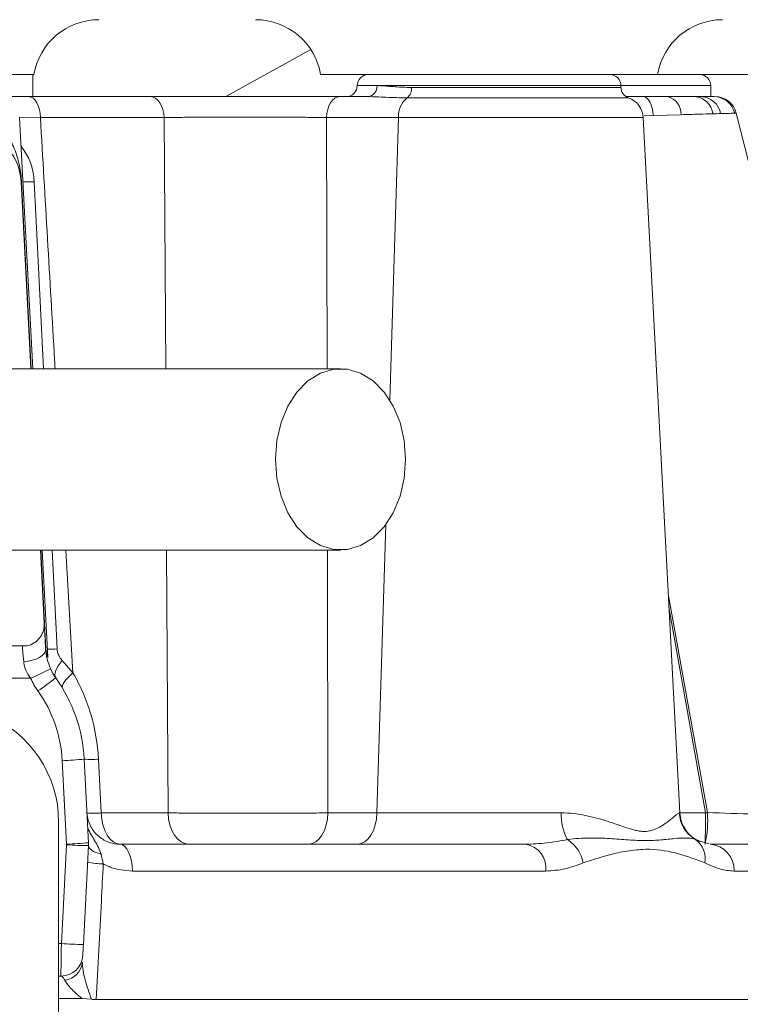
# Model space of a CAD drawing. Header units: millimetres. Extents: x 703 to 1419, y 867 to 2358.
# Tile 6 of 10: x 1110 to 1176, y 1779 to 1869. Entities that reach past the tile are written whole.
import ezdxf

# ---------------------------------------------------------------- set-up
doc = ezdxf.new("R2010")
doc.units = ezdxf.units.MM

msp = doc.modelspace()

# ---------------------------------------------------------------- linework, layer by layer
at = {"color": 7, "linetype": 'Continuous', "lineweight": 15}
for p, q in [((1137.053, 1866.255), (1129.292, 1861.944)), ((1111.782, 1863.95), (1081.039, 1863.95)), ((1111.683, 1861.944), (1111.683, 1863.95)), ((1168.702, 1863.95), (1137.959, 1863.95)), ((1177.078, 1863.95), (1168.702, 1863.95)), ((1165.367, 1862.788), (1165.367, 1862.947)), ((1173.568, 1861.944), (1173.568, 1862.947)), ((1111.323, 1861.944), (1122.395, 1861.944)), ((1139.677, 1861.944), (1142.252, 1861.944)), ((1165.863, 1861.944), (1167.406, 1861.944)), ((1111.69, 1837.12), (1110.488, 1860.043)), ((1123.686, 1860.043), (1112.381, 1860.043)), ((1145.056, 1860.043), (1138.499, 1860.043)), ((1170.734, 1796.591), (1167.408, 1860.043)), ((1170.857, 1860.299), (1168.315, 1860.229)), ((1175.894, 1860.433), (1175.756, 1860.429)), ((1111.522, 1837.12), (1110.628, 1854.182)), ((1112.738, 1813.91), (1112.389, 1820.57)), ((1113.069, 1810.793), (1112.557, 1820.57)), ((1111.166, 1811.827), (1098.911, 1811.827)), ((1114.377, 1810.494), (1115.354, 1809.356)), ((1111.485, 1808.871), (1099.441, 1808.871)), ((1114.774, 1793.731), (1114.374, 1801.356)), ((1116.378, 1801.496), (1116.777, 1793.871)), ((1117.685, 1801.496), (1117.939, 1796.591)), ((1117.939, 1796.591), (1124.029, 1796.591)), ((1138.626, 1796.591), (1143.101, 1796.591)), ((1143.101, 1796.591), (1159.918, 1796.591)), ((1114.047, 1768.599), (1114.047, 1795.761)), ((1114.301, 1784.66), (1114.774, 1793.679)), ((1116.777, 1793.609), (1116.305, 1784.59)), ((1119.639, 1793.74), (1156.662, 1793.74)), ((1172.588, 1794.023), (1173.397, 1793.774)), ((1173.509, 1793.74), (1189.629, 1793.74)), ((1158.515, 1791.276), (1120.773, 1791.276)), ((1192.121, 1791.276), (1175.688, 1791.276)), ((1114.25, 1781.704), (1114.047, 1781.704)), ((1114.047, 1779.654), (1116.159, 1779.654)), ((1117.054, 1779.584), (1116.159, 1779.654)), ((1117.484, 1779.555), (1193.111, 1779.555))]:
    msp.add_line(p, q, dxfattribs=at)
at = {"color": 8, "linetype": 'Continuous', "lineweight": 15}
for p, q in [((1141.295, 1862.947), (1143.104, 1862.947)), ((1165.367, 1862.947), (1143.104, 1862.947)), ((1146.256, 1862.788), (1165.367, 1862.788)), ((1173.568, 1862.947), (1165.367, 1862.947)), ((1166.048, 1861.838), (1145.856, 1861.838)), ((1112.381, 1860.043), (1110.494, 1860.056)), ((1123.816, 1837.12), (1123.686, 1860.043)), ((1138.499, 1860.043), (1138.549, 1837.12)), ((1145.056, 1860.043), (1144.262, 1834.269)), ((1167.408, 1860.043), (1145.056, 1860.043)), ((1168.315, 1860.229), (1167.481, 1860.206)), ((1143.912, 1822.906), (1143.101, 1796.591)), ((1112.416, 1820.57), (1112.764, 1813.909)), ((1113.463, 1820.57), (1113.905, 1811.55)), ((1114.696, 1820.57), (1115.354, 1809.356)), ((1124.029, 1796.591), (1123.905, 1820.57)), ((1138.583, 1820.57), (1138.626, 1796.591)), ((1169.687, 1816.571), (1173.263, 1796.621)), ((1173.072, 1796.587), (1169.75, 1815.364)), ((1112.767, 1813.85), (1112.887, 1811.565)), ((1170.686, 1796.591), (1170.734, 1796.591)), ((1170.775, 1796.588), (1173.072, 1796.587)), ((1172.165, 1794.153), (1172.588, 1794.023)), ((1114.047, 1784.66), (1114.301, 1784.66))]:
    msp.add_line(p, q, dxfattribs=at)
at = {"color": 7, "linetype": 'Continuous', "lineweight": 15, "flags": 128}
for points in [[(1112.381, 1860.043), (1112.351, 1860.419), (1112.285, 1860.778), (1112.184, 1861.106), (1112.052, 1861.393), (1111.894, 1861.627), (1111.715, 1861.801), (1111.523, 1861.908), (1111.323, 1861.944)], [(1123.686, 1860.043), (1123.65, 1860.419), (1123.569, 1860.778), (1123.446, 1861.106), (1123.285, 1861.393), (1123.092, 1861.627), (1122.874, 1861.801), (1122.639, 1861.908), (1122.395, 1861.944)], [(1138.499, 1860.043), (1138.532, 1860.419), (1138.606, 1860.778), (1138.718, 1861.106), (1138.865, 1861.393), (1139.041, 1861.627), (1139.24, 1861.801), (1139.454, 1861.908), (1139.677, 1861.944)], [(1167.406, 1861.944), (1167.568, 1861.912), (1167.726, 1861.818), (1167.874, 1861.664), (1168.006, 1861.456), (1168.12, 1861.199), (1168.211, 1860.903), (1168.277, 1860.576), (1168.315, 1860.229)], [(1192.283, 1796.021), (1184.091, 1828.218), (1175.894, 1860.433)], [(1145.716, 1828.845), (1145.587, 1827.124), (1145.203, 1825.479), (1144.582, 1823.981), (1143.751, 1822.696), (1142.746, 1821.679), (1141.611, 1820.975), (1140.396, 1820.615), (1139.154, 1820.615), (1137.939, 1820.975), (1136.804, 1821.679), (1135.799, 1822.696), (1134.968, 1823.981), (1134.347, 1825.479), (1133.963, 1827.124), (1133.833, 1828.845), (1133.963, 1830.565), (1134.347, 1832.211), (1134.968, 1833.709), (1135.799, 1834.994), (1136.804, 1836.011), (1137.939, 1836.715), (1139.154, 1837.074), (1140.396, 1837.074), (1141.611, 1836.715), (1142.746, 1836.011), (1143.751, 1834.994), (1144.582, 1833.709), (1145.203, 1832.211), (1145.587, 1830.565), (1145.716, 1828.845)], [(1112.7, 1813.434), (1112.717, 1813.533), (1112.737, 1813.938)], [(1112.738, 1813.91), (1112.746, 1813.759), (1112.764, 1813.428), (1112.789, 1812.939), (1112.822, 1812.311), (1112.861, 1811.565)], [(1110.858, 1810.403), (1110.816, 1810.887), (1110.781, 1811.285), (1110.755, 1811.582), (1110.739, 1811.765), (1110.734, 1811.827)], [(1112.861, 1811.565), (1112.832, 1811.353), (1112.725, 1811.146), (1112.543, 1810.952), (1112.295, 1810.777), (1111.989, 1810.63), (1111.638, 1810.516), (1111.256, 1810.439), (1110.858, 1810.403)], [(1113.787, 1808.915), (1113.725, 1809.043), (1113.702, 1809.196), (1113.72, 1809.373), (1113.777, 1809.569), (1113.874, 1809.783), (1114.007, 1810.011), (1114.176, 1810.25), (1114.377, 1810.494)], [(1114.405, 1807.969), (1114.373, 1808.074), (1114.387, 1808.204), (1114.445, 1808.356), (1114.548, 1808.529), (1114.693, 1808.719), (1114.878, 1808.922), (1115.099, 1809.136), (1115.354, 1809.356)], [(1117.939, 1796.591), (1117.986, 1796.027), (1118.093, 1795.489), (1118.255, 1794.996), (1118.467, 1794.566), (1118.721, 1794.215), (1119.009, 1793.954), (1119.318, 1793.794), (1119.639, 1793.74)], [(1125.912, 1793.74), (1125.557, 1793.794), (1125.214, 1793.954), (1124.896, 1794.215), (1124.614, 1794.566), (1124.38, 1794.996), (1124.2, 1795.489), (1124.082, 1796.027), (1124.029, 1796.591)], [(1136.86, 1793.74), (1137.194, 1793.794), (1137.515, 1793.954), (1137.813, 1794.215), (1138.077, 1794.566), (1138.298, 1794.996), (1138.466, 1795.489), (1138.577, 1796.027), (1138.626, 1796.591)], [(1141.335, 1793.74), (1141.669, 1793.794), (1141.991, 1793.954), (1142.289, 1794.215), (1142.553, 1794.566), (1142.773, 1794.996), (1142.941, 1795.489), (1143.052, 1796.027), (1143.101, 1796.591)], [(1116.777, 1793.609), (1116.792, 1793.5), (1116.846, 1793.391), (1116.939, 1793.284), (1117.07, 1793.18), (1117.237, 1793.08), (1117.436, 1792.987), (1117.664, 1792.902), (1117.919, 1792.826)], [(1119.639, 1793.74), (1119.858, 1793.693), (1120.069, 1793.553), (1120.263, 1793.326), (1120.434, 1793.021), (1120.575, 1792.648), (1120.681, 1792.222), (1120.748, 1791.759), (1120.773, 1791.276)], [(1114.25, 1781.704), (1114.251, 1781.76), (1114.254, 1781.928), (1114.258, 1782.2), (1114.265, 1782.567), (1114.273, 1783.014), (1114.281, 1783.525), (1114.291, 1784.081), (1114.301, 1784.66)], [(1116.305, 1784.59), (1116.294, 1784.397), (1116.285, 1784.212), (1116.276, 1784.042), (1116.268, 1783.893), (1116.262, 1783.77), (1116.257, 1783.68), (1116.254, 1783.624), (1116.253, 1783.605)]]:
    msp.add_lwpolyline(points, dxfattribs=at)
at = {"color": 8, "linetype": 'Continuous', "lineweight": 15, "flags": 128}
for points in [[(1110.657, 1854.182), (1110.971, 1848.173), (1111.55, 1837.12)], [(1111.814, 1854.172), (1112.108, 1848.164), (1112.65, 1837.12)]]:
    msp.add_lwpolyline(points, dxfattribs=at)
at = {"color": 7, "linetype": 'Continuous', "lineweight": 15}
for centre, radius, start, end in [((1117.716, 1862.947), 6.018, 90, 170.40593), ((1132.026, 1862.947), 6.018, 9.59407, 90), ((1174.636, 1862.947), 6.018, 90, 170.40593), ((1142.298, 1862.947), 1.003, 90, 180), ((1164.364, 1862.947), 1.003, 0, 90), ((1172.565, 1862.947), 1.003, 0, 90), ((1140.292, 1862.947), 1.003, 270, 0), ((1142.17, 1862.877), 0.937, 275.02554, 4.26664), ((1145.157, 1862.692), 1.103, 309.28173, 4.99597), ((1166.37, 1862.788), 1.003, 180, 251.30365), ((1147.204, 1860.162), 2.151, 128.81389, 183.17159), ((1165.405, 1859.938), 2.006, 3, 71.30365), ((1169.241, 1860.366), 1.617, 357.60144, 77.36719), ((1171.978, 1860.157), 1.791, 7.03287, 86.17989), ((1172.631, 1860.092), 1.854, 9.42238, 87.63854), ((1173.823, 1859.954), 1.99, 13.81113, 89.80462), ((1173.95, 1859.938), 2.006, 14.27541, 90), ((1105.62, 1853.92), 5.015, 3, 90), ((1110.642, 1854.414), 0.232, 266.42981, 273.57019), ((1098.637, 1838.164), 31.987, 293.68154, 297.30186), ((1117.869, 1811.827), 5.015, 204.58895, 215.49953), ((1117.869, 1811.792), 7.021, 204.58895, 215.49953), ((1091.787, 1837.146), 35.791, 304.68339, 307.92803), ((1102.355, 1800.761), 14.042, 3, 35.49953), ((1102.355, 1800.726), 12.036, 3, 35.49953), ((1103.484, 1795.761), 10.563, 0, 135.82024), ((1113.367, 1830.17), 28.832, 272.0023, 275.99373), ((1117.031, 1809.904), 8.434, 265.55324, 274.44676), ((1117.287, 1804.988), 8.422, 265.55791, 274.44209), ((1164.927, 1796.461), 5.011, 178.50756, 207.42654), ((1173.692, 1796.747), 3.01, 182.96377, 239.52341), ((1173.739, 1796.749), 3.009, 183, 247.29696), ((1163.069, 1795.925), 10.217, 347.651, 3.90739), ((1078.739, 1795.901), 94.336, 358.68759, 0.41709), ((1161.789, 1860.315), 64.719, 280.04038, 280.21161), ((1158.839, 1791.493), 3.125, 9.95309, 58.33189), ((1170.953, 1792.422), 2.113, 349.39421, 54.98273), ((1113.766, 1822.554), 28.841, 272.00206, 275.99229), ((1114.273, 1793.705), 0.502, 357, 3), ((1116.781, 1822.414), 28.805, 266.00548, 269.99333), ((1114.273, 1793.74), 2.507, 357, 3), ((1156.286, 1791.529), 2.243, 353.53244, 80.34031), ((1173.337, 1791.392), 2.354, 357.18128, 85.80629), ((1118.201, 1798.453), 6.524, 256.6796, 269.27716), ((1116.305, 1813.323), 28.732, 266.00041, 269.9984), ((1114.25, 1783.71), 2.006, 270, 357), ((1114.39, 1783.149), 1.838, 276.7682, 354.452)]:
    msp.add_arc(centre, radius, start, end, dxfattribs=at)
at = {"color": 8, "linetype": 'Continuous', "lineweight": 15}
for centre, radius, start, end in [((1111.121, 1871.725), 17.567, 268.94016, 272.25839), ((1113.343, 1828.466), 16.925, 268.93905, 271.90343)]:
    msp.add_arc(centre, radius, start, end, dxfattribs=at)
at = {"color": 7, "linetype": 'Continuous', "lineweight": 15}
for points, knots in [([(1143.104, 1862.947), (1143.474, 1862.927), (1144.224, 1862.888), (1145.352, 1862.795), (1146.071, 1862.789), (1146.256, 1862.788)], [0, 0, 0, 0, 0.419388, 0.850454, 1, 1, 1, 1]), ([(1108.943, 1861.944), (1109.137, 1861.944), (1109.84, 1861.944), (1110.7, 1861.944), (1111.323, 1861.944)], [0, 0, 0, 0, 0.276624, 1, 1, 1, 1]), ([(1122.395, 1861.944), (1122.994, 1861.944), (1124.26, 1861.944), (1125.653, 1861.944), (1127.114, 1861.944), (1127.86, 1861.944), (1129.373, 1861.944), (1130.143, 1861.944), (1131.315, 1861.944), (1131.706, 1861.944), (1132.482, 1861.944), (1132.867, 1861.944), (1134.016, 1861.944), (1134.773, 1861.944), (1135.895, 1861.944), (1136.264, 1861.944), (1136.986, 1861.944), (1137.34, 1861.944), (1138.379, 1861.944), (1139.043, 1861.944), (1139.677, 1861.944)], [0, 0, 0, 0, 0.125, 0.25, 0.25, 0.375, 0.375, 0.5, 0.5, 0.5625, 0.5625, 0.625, 0.625, 0.75, 0.75, 0.8125, 0.8125, 0.875, 0.875, 1, 1, 1, 1]), ([(1145.856, 1861.838), (1145.182, 1861.838), (1144.541, 1861.858), (1143.338, 1861.911), (1142.774, 1861.944), (1142.252, 1861.944)], [0, 0, 0, 0, 0.5, 0.5, 1, 1, 1, 1]), ([(1169.595, 1861.944), (1170.088, 1861.944), (1170.542, 1861.944), (1171.376, 1861.944), (1171.756, 1861.944), (1172.097, 1861.944)], [0, 0, 0, 0, 0.5, 0.5, 1, 1, 1, 1]), ([(1172.707, 1861.944), (1172.991, 1861.944), (1173.226, 1861.944), (1173.6, 1861.944), (1173.74, 1861.944), (1173.83, 1861.944)], [0, 0, 0, 0, 0.5, 0.5, 1, 1, 1, 1]), ([(1108.115, 1860.043), (1108.492, 1859.682), (1108.819, 1859.291), (1109.391, 1858.462), (1109.637, 1858.024), (1109.951, 1857.328), (1110.047, 1857.089), (1110.221, 1856.595), (1110.299, 1856.342), (1110.436, 1855.809), (1110.496, 1855.533), (1110.571, 1855.065), (1110.594, 1854.903), (1110.632, 1854.555), (1110.647, 1854.371), (1110.657, 1854.182)], [0, 0, 0, 0, 0.25, 0.25, 0.5, 0.5, 0.625, 0.625, 0.75, 0.75, 0.875, 0.875, 0.9375, 0.9375, 1, 1, 1, 1]), ([(1138.499, 1860.043), (1137.956, 1860.047), (1137.387, 1860.051), (1136.496, 1860.057), (1136.193, 1860.058), (1135.575, 1860.061), (1135.258, 1860.063), (1134.296, 1860.066), (1133.647, 1860.068), (1132.334, 1860.071), (1131.667, 1860.071), (1130.327, 1860.071), (1129.668, 1860.071), (1128.37, 1860.068), (1127.731, 1860.066), (1126.479, 1860.061), (1125.284, 1860.056), (1124.2, 1860.047), (1123.686, 1860.043)], [0, 0, 0, 0, 0.125, 0.125, 0.1875, 0.1875, 0.25, 0.25, 0.375, 0.375, 0.5, 0.5, 0.625, 0.625, 0.75, 0.75, 0.875, 1, 1, 1, 1]), ([(1173.755, 1860.376), (1173.343, 1860.366), (1172.51, 1860.343), (1171.412, 1860.314), (1170.857, 1860.299)], [0, 0, 0, 0, 0.49375, 1, 1, 1, 1]), ([(1175.756, 1860.429), (1175.625, 1860.426), (1175.36, 1860.419), (1174.762, 1860.403), (1174.46, 1860.395)], [0, 0, 0, 0, 0.493796, 1, 1, 1, 1]), ([(1139.775, 1837.12), (1136.643, 1837.12), (1130.639, 1837.12), (1122.1, 1837.12), (1114.46, 1837.12), (1107.728, 1837.12), (1102.249, 1837.12), (1097.88, 1837.12), (1094.465, 1837.12), (1091.557, 1837.12), (1088.966, 1837.12), (1086.286, 1837.12), (1083.275, 1837.12), (1079.907, 1837.12), (1076.417, 1837.12), (1072.983, 1837.12), (1069.87, 1837.12), (1067.238, 1837.12), (1065.117, 1837.12), (1063.479, 1837.12), (1062.233, 1837.12), (1061.573, 1837.12), (1061.232, 1837.12)], [0, 0, 0, 0, 0.074426, 0.1427, 0.204834, 0.260855, 0.310739, 0.345612, 0.376684, 0.403963, 0.427501, 0.451891, 0.484337, 0.521789, 0.564193, 0.611498, 0.66372, 0.721004, 0.783408, 0.850735, 0.922897, 1, 1, 1, 1]), ([(1061.232, 1820.57), (1061.528, 1820.57), (1062.098, 1820.57), (1063.105, 1820.57), (1064.335, 1820.57), (1065.819, 1820.57), (1067.556, 1820.57), (1069.499, 1820.57), (1071.565, 1820.57), (1073.659, 1820.57), (1075.76, 1820.57), (1078.157, 1820.57), (1081.2, 1820.57), (1085.172, 1820.57), (1090.073, 1820.57), (1095.974, 1820.57), (1102.873, 1820.57), (1110.763, 1820.57), (1119.596, 1820.57), (1129.374, 1820.57), (1136.224, 1820.57), (1139.775, 1820.57)], [0, 0, 0, 0, 0.06689, 0.128864, 0.185977, 0.238263, 0.285581, 0.327872, 0.365167, 0.39753, 0.424986, 0.452505, 0.489261, 0.532272, 0.58145, 0.636769, 0.698293, 0.764778, 0.83721, 0.915607, 1, 1, 1, 1]), ([(1111.166, 1811.827), (1111.399, 1811.879), (1111.617, 1811.971), (1112.016, 1812.229), (1112.19, 1812.391), (1112.404, 1812.676), (1112.466, 1812.776), (1112.573, 1812.985), (1112.618, 1813.096), (1112.722, 1813.436), (1112.751, 1813.672), (1112.738, 1813.91)], [0, 0, 0, 0, 0.25, 0.25, 0.5, 0.5, 0.625, 0.625, 0.75, 0.75, 1, 1, 1, 1]), ([(1112.861, 1811.565), (1112.888, 1811.261), (1112.938, 1810.694), (1113.191, 1810.043), (1113.309, 1809.74)], [0, 0, 0, 0, 0.535621, 1, 1, 1, 1]), ([(1113.905, 1811.55), (1113.923, 1811.416), (1113.948, 1811.214), (1114.097, 1810.841), (1114.256, 1810.644), (1114.377, 1810.494)], [0, 0, 0, 0, 0.327468, 0.49149, 1, 1, 1, 1]), ([(1111.485, 1808.871), (1111.324, 1809.115), (1111.029, 1809.562), (1110.889, 1810.107), (1110.863, 1810.358), (1110.858, 1810.403)], [0, 0, 0, 0, 0.4966346, 0.9099037, 1, 1, 1, 1]), ([(1115.354, 1809.356), (1115.695, 1808.77), (1116.002, 1808.163), (1116.545, 1806.906), (1116.784, 1806.252), (1117.376, 1804.264), (1117.613, 1802.9), (1117.685, 1801.496)], [0, 0, 0, 0, 0.25, 0.25, 0.5, 0.5, 1, 1, 1, 1]), ([(1116.635, 1796.591), (1116.646, 1796.366), (1116.684, 1796.144), (1116.802, 1795.723), (1116.885, 1795.519), (1117.083, 1795.147), (1117.197, 1794.98), (1117.448, 1794.677), (1117.587, 1794.54), (1117.877, 1794.303), (1118.028, 1794.202), (1118.338, 1794.03), (1118.498, 1793.959), (1118.985, 1793.792), (1119.311, 1793.74), (1119.639, 1793.74)], [0, 0, 0, 0, 0.125, 0.125, 0.25, 0.25, 0.375, 0.375, 0.5, 0.5, 0.625, 0.625, 0.75, 0.75, 1, 1, 1, 1]), ([(1124.029, 1796.591), (1124.544, 1796.585), (1125.085, 1796.579), (1126.217, 1796.569), (1126.809, 1796.565), (1128.046, 1796.558), (1128.678, 1796.555), (1129.956, 1796.552), (1130.604, 1796.551), (1131.59, 1796.551), (1131.92, 1796.551), (1132.573, 1796.552), (1132.898, 1796.553), (1133.864, 1796.555), (1134.5, 1796.558), (1135.44, 1796.563), (1135.752, 1796.565), (1136.36, 1796.569), (1136.658, 1796.571), (1137.533, 1796.579), (1138.092, 1796.585), (1138.626, 1796.591)], [0, 0, 0, 0, 0.125, 0.125, 0.25, 0.25, 0.375, 0.375, 0.5, 0.5, 0.5625, 0.5625, 0.625, 0.625, 0.75, 0.75, 0.8125, 0.8125, 0.875, 0.875, 1, 1, 1, 1]), ([(1159.918, 1796.591), (1160.686, 1796.591), (1161.417, 1796.498), (1162.817, 1796.22), (1163.489, 1796.031), (1164.441, 1795.727), (1164.75, 1795.622), (1165.348, 1795.416), (1165.637, 1795.314), (1166.198, 1795.131), (1166.469, 1795.05), (1166.864, 1794.962), (1166.994, 1794.939), (1167.249, 1794.907), (1167.375, 1794.899), (1167.984, 1794.903), (1168.399, 1795.047), (1169.127, 1795.413), (1169.44, 1795.632), (1169.97, 1796.035), (1170.183, 1796.221), (1170.429, 1796.428), (1170.498, 1796.486), (1170.611, 1796.567), (1170.656, 1796.591), (1170.686, 1796.591)], [0, 0, 0, 0, 0.125, 0.125, 0.25, 0.25, 0.3125, 0.3125, 0.375, 0.375, 0.4375, 0.4375, 0.46875, 0.46875, 0.5, 0.5, 0.625, 0.625, 0.75, 0.75, 0.875, 0.875, 0.9375, 0.9375, 1, 1, 1, 1]), ([(1116.708, 1795.182), (1116.801, 1794.983), (1116.904, 1794.788), (1117.124, 1794.403), (1117.241, 1794.213), (1117.472, 1793.831), (1117.585, 1793.641), (1117.783, 1793.247), (1117.867, 1793.044), (1117.919, 1792.826)], [0, 0, 0, 0, 0.25, 0.25, 0.5, 0.5, 0.75, 0.75, 1, 1, 1, 1]), ([(1156.662, 1793.74), (1157.32, 1793.74), (1157.968, 1793.786), (1159.241, 1793.934), (1159.866, 1794.035), (1160.48, 1794.153)], [0, 0, 0, 0, 0.5, 0.5, 1, 1, 1, 1]), ([(1160.48, 1794.153), (1161.18, 1794.255), (1161.844, 1794.289), (1163.126, 1794.304), (1163.743, 1794.282), (1164.933, 1794.216), (1165.506, 1794.17), (1166.6, 1794.09), (1167.124, 1794.059), (1168.119, 1794.06), (1168.586, 1794.091), (1169.465, 1794.17), (1169.877, 1794.215), (1170.643, 1794.282), (1170.998, 1794.304), (1171.48, 1794.293), (1171.633, 1794.282), (1171.917, 1794.237), (1172.049, 1794.204), (1172.165, 1794.153)], [0, 0, 0, 0, 0.125, 0.125, 0.25, 0.25, 0.375, 0.375, 0.5, 0.5, 0.625, 0.625, 0.75, 0.75, 0.875, 0.875, 0.9375, 0.9375, 1, 1, 1, 1]), ([(1173.03, 1792.033), (1172.239, 1792.333), (1170.639, 1792.939), (1168.372, 1793.341), (1166.362, 1793.203), (1164.342, 1792.823), (1162.841, 1792.334), (1161.917, 1792.033)], [0, 0, 0, 0, 0.234928, 0.475374, 0.620958, 0.766722, 1, 1, 1, 1]), ([(1118.119, 1791.929), (1118.062, 1790.807), (1118.004, 1789.684), (1117.946, 1788.561), (1117.792, 1785.559), (1117.638, 1782.557), (1117.484, 1779.555)], [0.00163942, 0.00163942, 0.00163942, 0.00163942, 0.005015, 0.005015, 0.005015, 0.01404183, 0.01404183, 0.01404183, 0.01404183]), ([(1120.773, 1791.276), (1120.091, 1791.341), (1119.247, 1791.421), (1118.391, 1791.791), (1118.181, 1791.898), (1118.119, 1791.929)], [0, 0, 0, 0, 0.7477317, 0.9254967, 1, 1, 1, 1]), ([(1161.917, 1792.033), (1161.373, 1791.824), (1160.277, 1791.401), (1159.105, 1791.318), (1158.515, 1791.276)], [0, 0, 0, 0, 0.496026, 1, 1, 1, 1]), ([(1175.688, 1791.276), (1175.255, 1791.317), (1174.381, 1791.399), (1173.483, 1791.82), (1173.03, 1792.033)], [0, 0, 0, 0, 0.495098, 1, 1, 1, 1]), ([(1116.22, 1782.971), (1116.208, 1782.743), (1116.233, 1782.488), (1116.321, 1781.946), (1116.386, 1781.661), (1116.617, 1780.794), (1116.82, 1780.191), (1117.054, 1779.584)], [0, 0, 0, 0, 0.25, 0.25, 0.5, 0.5, 1, 1, 1, 1]), ([(1114.607, 1781.324), (1114.529, 1781.471), (1114.418, 1781.681), (1114.288, 1781.699), (1114.25, 1781.704)], [0, 0, 0, 0, 0.703477, 1, 1, 1, 1]), ([(1116.159, 1779.654), (1116.116, 1779.691), (1115.689, 1780.054), (1115.021, 1780.659), (1114.728, 1781.129), (1114.607, 1781.324)], [0, 0, 0, 0, 0.061472, 0.610349, 1, 1, 1, 1]), ([(1117.054, 1779.584), (1117.113, 1779.577), (1117.249, 1779.559), (1117.4, 1779.556), (1117.484, 1779.555)], [0, 0, 0, 0, 0.433708, 1, 1, 1, 1])]:
    msp.add_open_spline(points, degree=3, knots=knots, dxfattribs=at)
for points in [[(1167.406, 1861.944), (1168.188, 1861.944), (1168.918, 1861.944), (1169.595, 1861.944)], [(1172.097, 1861.944), (1172.319, 1861.944), (1172.523, 1861.944), (1172.707, 1861.944)], [(1174.46, 1860.395), (1174.247, 1860.389), (1174.012, 1860.383), (1173.755, 1860.376)], [(1117.919, 1792.826), (1117.99, 1792.529), (1118.056, 1792.23), (1118.119, 1791.929)]]:
    msp.add_open_spline(points, degree=3, dxfattribs=at)
at = {"color": 8, "linetype": 'Continuous', "lineweight": 15}
for points, knots in [([(1112.381, 1860.043), (1112.813, 1852.669), (1113.262, 1845.028), (1113.71, 1837.387), (1113.726, 1837.12)], [0, 0, 0, 0, 0.965054, 1, 1, 1, 1]), ([(1110.625, 1857.424), (1110.893, 1857.034), (1111.446, 1856.23), (1111.752, 1855.014), (1111.803, 1854.32), (1111.814, 1854.172)], [0, 0, 0, 0, 0.424849, 0.876782, 1, 1, 1, 1]), ([(1112.887, 1811.565), (1112.887, 1811.558), (1112.889, 1811.52), (1112.897, 1811.433), (1112.911, 1811.323), (1112.938, 1811.176), (1112.972, 1811.047), (1113.035, 1810.845), (1113.089, 1810.723), (1113.065, 1810.786), (1113.063, 1810.792)], [0, 0, 0, 0, 0.008422, 0.046486, 0.106834, 0.164103, 0.306883, 0.433424, 0.940443, 1, 1, 1, 1]), ([(1173.263, 1796.621), (1174.71, 1796.573), (1177.144, 1796.492), (1180.484, 1796.382), (1183.768, 1796.275), (1186.679, 1796.182), (1189.022, 1796.108), (1190.566, 1796.06), (1191.645, 1796.026), (1192.232, 1796.009), (1192.234, 1796.009), (1192.236, 1796.008)], [0, 0, 0, 0, 0.148575, 0.249932, 0.354197, 0.518384, 0.619525, 0.723622, 0.824765, 0.928902, 1, 1, 1, 1])]:
    msp.add_open_spline(points, degree=3, knots=knots, dxfattribs=at)

doc.saveas('drawing.dxf')
